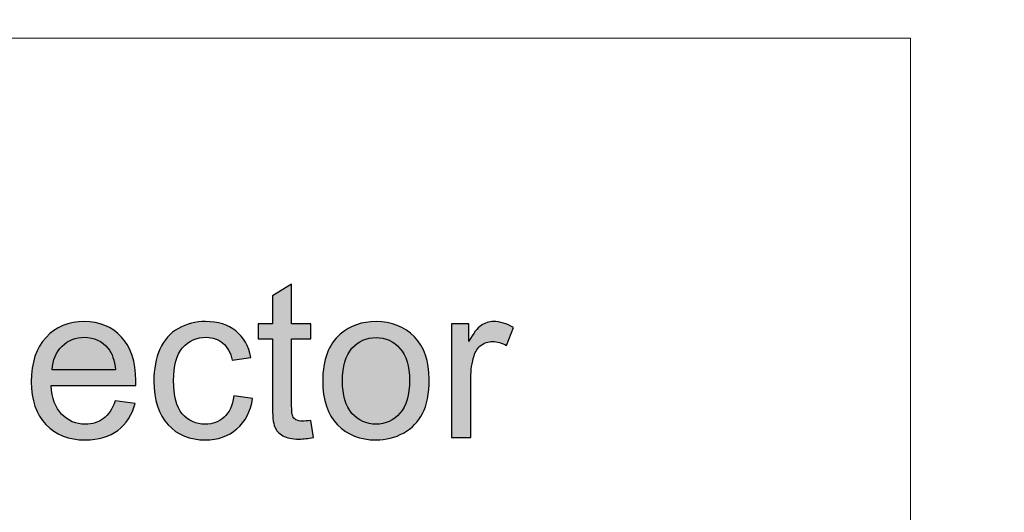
# Model space of a CAD drawing. Header units: millimetres. Extents: x -296 to 295, y -209 to 209.
# Tile 82 of 140: x -51 to -26, y 176 to 189. Entities that reach past the tile are written whole.
import ezdxf
from ezdxf.lldxf.tags import DXFTag

# ---------------------------------------------------------------- set-up
doc = ezdxf.new("R2010")
doc.units = ezdxf.units.MM
doc.header["$MEASUREMENT"] = 0
doc.layers.add('layer 1', color=7, linetype='Continuous')
tags = doc.linetypes.add('New Line5', pattern=[1, 0.5, -0.5]).pattern_tags.tags
tags[6:7] = [DXFTag(74, 4), DXFTag(75, 0), DXFTag(340, '0'), DXFTag(46, 1.0), DXFTag(50, 0.0), DXFTag(44, 0.0), DXFTag(45, 0.0)]
tags[4:5] = [DXFTag(74, 4), DXFTag(75, 0), DXFTag(340, '0'), DXFTag(46, 1.0), DXFTag(50, 0.0), DXFTag(44, 0.0), DXFTag(45, 0.0)]
tags = doc.linetypes.add('New Line9', pattern=[1, 0.5, -0.5]).pattern_tags.tags
tags[6:7] = [DXFTag(74, 4), DXFTag(75, 0), DXFTag(340, '0'), DXFTag(46, 1.0), DXFTag(50, 0.0), DXFTag(44, 0.0), DXFTag(45, 0.0)]
tags[4:5] = [DXFTag(74, 4), DXFTag(75, 0), DXFTag(340, '0'), DXFTag(46, 1.0), DXFTag(50, 0.0), DXFTag(44, 0.0), DXFTag(45, 0.0)]

msp = doc.modelspace()

# ---------------------------------------------------------------- hatches: boundary and pattern name
at = {"layer": 'layer 1'}
h = msp.add_hatch(color=18, dxfattribs=at)
edge = h.paths.add_edge_path()
edge.add_spline(control_points=[(-43.8711, 178.6156), (-43.8711, 178.6156), (-43.8044, 178.1841), (-43.8044, 178.1841), (-43.9415, 178.1554), (-44.0646, 178.1406), (-44.172, 178.1406), (-44.3489, 178.1406), (-44.4859, 178.1684), (-44.5841, 178.2249), (-44.6813, 178.2814), (-44.7498, 178.3545), (-44.7896, 178.4462), (-44.8295, 178.5378), (-44.8489, 178.7304), (-44.8489, 179.024), (-44.8489, 179.024), (-44.8489, 180.6851), (-44.8489, 180.6851), (-44.8489, 180.6851), (-45.21, 180.6851), (-45.21, 180.6851), (-45.21, 180.6851), (-45.21, 181.0629), (-45.21, 181.0629), (-45.21, 181.0629), (-44.8489, 181.0629), (-44.8489, 181.0629), (-44.8489, 181.0629), (-44.8489, 181.7758), (-44.8489, 181.7758), (-44.8489, 181.7758), (-44.36, 182.0693), (-44.36, 182.0693), (-44.36, 182.0693), (-44.36, 181.0629), (-44.36, 181.0629), (-44.36, 181.0629), (-43.8711, 181.0629), (-43.8711, 181.0629), (-43.8711, 181.0629), (-43.8711, 180.6851), (-43.8711, 180.6851), (-43.8711, 180.6851), (-44.36, 180.6851), (-44.36, 180.6851), (-44.36, 180.6851), (-44.36, 178.9962), (-44.36, 178.9962), (-44.36, 178.8564), (-44.3517, 178.7665), (-44.3341, 178.7267), (-44.3174, 178.6869), (-44.2896, 178.6554), (-44.2507, 178.6314), (-44.2119, 178.6082), (-44.1563, 178.5962), (-44.0841, 178.5962), (-44.0304, 178.5962), (-43.9591, 178.6027), (-43.8711, 178.6156)], knot_values=[0, 0, 0, 0, 0.05, 0.05, 0.05, 0.1, 0.1, 0.1, 0.15, 0.15, 0.15, 0.2, 0.2, 0.2, 0.25, 0.25, 0.25, 0.3, 0.3, 0.3, 0.35, 0.35, 0.35, 0.4, 0.4, 0.4, 0.45, 0.45, 0.45, 0.5, 0.5, 0.5, 0.55, 0.55, 0.55, 0.6, 0.6, 0.6, 0.65, 0.65, 0.65, 0.7, 0.7, 0.7, 0.75, 0.75, 0.75, 0.8, 0.8, 0.8, 0.85, 0.85, 0.85, 0.9, 0.9, 0.9, 0.95, 0.95, 0.95, 1, 1, 1, 1], degree=3, periodic=1)
h = msp.add_hatch(color=18, dxfattribs=at)
edge = h.paths.add_edge_path()
edge.add_spline(control_points=[(-48.8331, 179.1128), (-48.8331, 179.1128), (-48.3276, 179.0462), (-48.3276, 179.0462), (-48.4063, 178.7527), (-48.5535, 178.5239), (-48.7683, 178.3619), (-48.9831, 178.1999), (-49.2572, 178.1184), (-49.5915, 178.1184), (-50.0119, 178.1184), (-50.3452, 178.248), (-50.5915, 178.5073), (-50.8378, 178.7656), (-50.9609, 179.1295), (-50.9609, 179.5971), (-50.9609, 180.0804), (-50.8369, 180.4564), (-50.5878, 180.723), (-50.3387, 180.9906), (-50.0156, 181.124), (-49.6183, 181.124), (-49.2341, 181.124), (-48.9202, 180.9934), (-48.6767, 180.7314), (-48.4331, 180.4693), (-48.3109, 180.1008), (-48.3109, 179.6258), (-48.3109, 179.5971), (-48.3118, 179.5536), (-48.3137, 179.4962), (-48.3137, 179.4962), (-50.4609, 179.4962), (-50.4609, 179.4962), (-50.4424, 179.1804), (-50.3535, 178.9378), (-50.1924, 178.7702), (-50.0322, 178.6027), (-49.8313, 178.5184), (-49.5915, 178.5184), (-49.4128, 178.5184), (-49.26, 178.5656), (-49.1341, 178.6601), (-49.0072, 178.7545), (-48.9072, 178.9054), (-48.8331, 179.1128)], knot_values=[0, 0, 0, 0, 0.0666667, 0.0666667, 0.0666667, 0.1333333, 0.1333333, 0.1333333, 0.2, 0.2, 0.2, 0.2666667, 0.2666667, 0.2666667, 0.3333333, 0.3333333, 0.3333333, 0.4, 0.4, 0.4, 0.4666667, 0.4666667, 0.4666667, 0.5333333, 0.5333333, 0.5333333, 0.6, 0.6, 0.6, 0.6666667, 0.6666667, 0.6666667, 0.7333333, 0.7333333, 0.7333333, 0.8, 0.8, 0.8, 0.8666667, 0.8666667, 0.8666667, 0.9333333, 0.9333333, 0.9333333, 1, 1, 1, 1], degree=3, periodic=1)
h = msp.add_hatch(color=18, dxfattribs=at)
edge = h.paths.add_edge_path()
edge.add_spline(control_points=[(-45.8267, 179.2351), (-45.8267, 179.2351), (-45.3489, 179.1684), (-45.3489, 179.1684), (-45.4017, 178.8397), (-45.535, 178.5832), (-45.7508, 178.3971), (-45.9665, 178.211), (-46.2322, 178.1184), (-46.5461, 178.1184), (-46.9397, 178.1184), (-47.2563, 178.2471), (-47.4952, 178.5045), (-47.735, 178.7619), (-47.8545, 179.1304), (-47.8545, 179.6101), (-47.8545, 179.9212), (-47.8026, 180.1925), (-47.6998, 180.4258), (-47.5971, 180.6582), (-47.4406, 180.8332), (-47.2295, 180.949), (-47.0193, 181.0656), (-46.7906, 181.124), (-46.5424, 181.124), (-46.2304, 181.124), (-45.9739, 181.0453), (-45.7758, 180.8869), (-45.5767, 180.7286), (-45.4489, 180.5036), (-45.3933, 180.2128), (-45.3933, 180.2128), (-45.8656, 180.1406), (-45.8656, 180.1406), (-45.9109, 180.3341), (-45.9906, 180.4795), (-46.1063, 180.5777), (-46.2211, 180.6749), (-46.36, 180.724), (-46.523, 180.724), (-46.7693, 180.724), (-46.9693, 180.636), (-47.1239, 180.4601), (-47.2776, 180.2832), (-47.3545, 180.0054), (-47.3545, 179.624), (-47.3545, 179.2369), (-47.2804, 178.9564), (-47.1322, 178.7814), (-46.9832, 178.6064), (-46.7897, 178.5184), (-46.5517, 178.5184), (-46.3591, 178.5184), (-46.1989, 178.5767), (-46.0711, 178.6943), (-45.9424, 178.811), (-45.8609, 178.9915), (-45.8267, 179.2351)], knot_values=[0, 0, 0, 0, 0.0526316, 0.0526316, 0.0526316, 0.1052632, 0.1052632, 0.1052632, 0.1578947, 0.1578947, 0.1578947, 0.2105263, 0.2105263, 0.2105263, 0.2631579, 0.2631579, 0.2631579, 0.3157895, 0.3157895, 0.3157895, 0.3684211, 0.3684211, 0.3684211, 0.4210526, 0.4210526, 0.4210526, 0.4736842, 0.4736842, 0.4736842, 0.5263158, 0.5263158, 0.5263158, 0.5789474, 0.5789474, 0.5789474, 0.6315789, 0.6315789, 0.6315789, 0.6842105, 0.6842105, 0.6842105, 0.7368421, 0.7368421, 0.7368421, 0.7894737, 0.7894737, 0.7894737, 0.8421053, 0.8421053, 0.8421053, 0.8947368, 0.8947368, 0.8947368, 0.9473684, 0.9473684, 0.9473684, 1, 1, 1, 1], degree=3, periodic=1)
h = msp.add_hatch(color=18, dxfattribs=at)
edge = h.paths.add_edge_path()
edge.add_spline(control_points=[(-43.5721, 179.6212), (-43.5721, 180.1536), (-43.4239, 180.548), (-43.1267, 180.8045), (-42.8795, 181.0175), (-42.5767, 181.124), (-42.2202, 181.124), (-41.8248, 181.124), (-41.5008, 180.9943), (-41.2489, 180.7351), (-40.998, 180.4767), (-40.872, 180.1184), (-40.872, 179.6619), (-40.872, 179.2915), (-40.9276, 179.0008), (-41.0387, 178.7888), (-41.1498, 178.5767), (-41.3119, 178.4119), (-41.5248, 178.2943), (-41.7369, 178.1767), (-41.9693, 178.1184), (-42.2202, 178.1184), (-42.6239, 178.1184), (-42.9498, 178.2471), (-43.1989, 178.5054), (-43.448, 178.7638), (-43.5721, 179.136), (-43.5721, 179.6212)], knot_values=[0, 0, 0, 0, 0.1111111, 0.1111111, 0.1111111, 0.2222222, 0.2222222, 0.2222222, 0.3333333, 0.3333333, 0.3333333, 0.4444444, 0.4444444, 0.4444444, 0.5555556, 0.5555556, 0.5555556, 0.6666667, 0.6666667, 0.6666667, 0.7777778, 0.7777778, 0.7777778, 0.8888889, 0.8888889, 0.8888889, 1, 1, 1, 1], degree=3, periodic=1)
h = msp.add_hatch(color=18, dxfattribs=at)
edge = h.paths.add_edge_path()
edge.add_spline(control_points=[(-40.3045, 178.1795), (-40.3045, 178.1795), (-40.3045, 181.0629), (-40.3045, 181.0629), (-40.3045, 181.0629), (-39.8656, 181.0629), (-39.8656, 181.0629), (-39.8656, 181.0629), (-39.8656, 180.6212), (-39.8656, 180.6212), (-39.7536, 180.8258), (-39.6499, 180.961), (-39.5545, 181.0258), (-39.4591, 181.0916), (-39.3545, 181.124), (-39.2406, 181.124), (-39.0758, 181.124), (-38.9082, 181.0721), (-38.7378, 180.9693), (-38.7378, 180.9693), (-38.9119, 180.5184), (-38.9119, 180.5184), (-39.0304, 180.5851), (-39.1489, 180.6184), (-39.2674, 180.6184), (-39.3739, 180.6184), (-39.4693, 180.586), (-39.5536, 180.5221), (-39.6378, 180.4582), (-39.698, 180.3693), (-39.7341, 180.2554), (-39.7887, 180.0823), (-39.8156, 179.8925), (-39.8156, 179.686), (-39.8156, 179.686), (-39.8156, 178.1795), (-39.8156, 178.1795), (-39.8156, 178.1795), (-40.3045, 178.1795), (-40.3045, 178.1795)], knot_values=[0, 0, 0, 0, 0.0769231, 0.0769231, 0.0769231, 0.1538462, 0.1538462, 0.1538462, 0.2307692, 0.2307692, 0.2307692, 0.3076923, 0.3076923, 0.3076923, 0.3846154, 0.3846154, 0.3846154, 0.4615385, 0.4615385, 0.4615385, 0.5384615, 0.5384615, 0.5384615, 0.6153846, 0.6153846, 0.6153846, 0.6923077, 0.6923077, 0.6923077, 0.7692308, 0.7692308, 0.7692308, 0.8461538, 0.8461538, 0.8461538, 0.9230769, 0.9230769, 0.9230769, 1, 1, 1, 1], degree=3, periodic=1)
h = msp.add_hatch(color=18, dxfattribs=at)
edge = h.paths.add_edge_path()
edge.add_spline(control_points=[(-50.4332, 179.8962), (-50.4332, 179.8962), (-48.8276, 179.8962), (-48.8276, 179.8962), (-48.8489, 180.1388), (-48.9109, 180.3203), (-49.0119, 180.4416), (-49.1665, 180.6295), (-49.3683, 180.724), (-49.6156, 180.724), (-49.8396, 180.724), (-50.0276, 180.649), (-50.1804, 180.499), (-50.3322, 180.349), (-50.4165, 180.148), (-50.4332, 179.8962)], knot_values=[0, 0, 0, 0, 0.2, 0.2, 0.2, 0.4, 0.4, 0.4, 0.6, 0.6, 0.6, 0.8, 0.8, 0.8, 1, 1, 1, 1], degree=3, periodic=1)
h = msp.add_hatch(color=18, dxfattribs=at)
edge = h.paths.add_edge_path()
edge.add_spline(control_points=[(-43.0721, 179.6203), (-43.0721, 179.2517), (-42.9915, 178.9758), (-42.8304, 178.7934), (-42.6684, 178.6101), (-42.4656, 178.5184), (-42.2202, 178.5184), (-41.9776, 178.5184), (-41.7758, 178.6101), (-41.6137, 178.7943), (-41.4526, 178.9786), (-41.372, 179.2591), (-41.372, 179.636), (-41.372, 179.9916), (-41.4535, 180.261), (-41.6156, 180.4434), (-41.7776, 180.6267), (-41.9795, 180.7184), (-42.2202, 180.7184), (-42.4656, 180.7184), (-42.6684, 180.6277), (-42.8304, 180.4453), (-42.9915, 180.2628), (-43.0721, 179.9878), (-43.0721, 179.6203)], knot_values=[0, 0, 0, 0, 0.125, 0.125, 0.125, 0.25, 0.25, 0.25, 0.375, 0.375, 0.375, 0.5, 0.5, 0.5, 0.625, 0.625, 0.625, 0.75, 0.75, 0.75, 0.875, 0.875, 0.875, 1, 1, 1, 1], degree=3, periodic=1)

# ---------------------------------------------------------------- linework, layer by layer
at = {"layer": 'layer 1', "color": 1, "lineweight": 0}
msp.add_open_spline([(295.3283, 209.2747), (295.3283, 209.2747), (295.3283, -208.9236), (295.3283, -208.9236), (295.3283, -208.9236), (-296.1944, -208.9236), (-296.1944, -208.9236), (-296.1944, -208.9236), (-296.1944, 209.2747), (-296.1944, 209.2747), (-296.1944, 209.2747), (295.3283, 209.2747), (295.3283, 209.2747)], degree=3, knots=[0, 0, 0, 0, 0.25, 0.25, 0.25, 0.5, 0.5, 0.5, 0.75, 0.75, 0.75, 1, 1, 1, 1], dxfattribs=at)
at = {"layer": 'layer 1', "color": 5, "lineweight": 0}
msp.add_open_spline([(-281.2487, 194.7284), (-281.2487, 194.7284), (-281.2487, -197.0649), (-281.2487, -197.0649), (-281.2487, -197.0649), (283.3586, -197.0649), (283.3586, -197.0649)], degree=3, knots=[0, 0, 0, 0, 0.5, 0.5, 0.5, 1, 1, 1, 1], dxfattribs=at)
at = {"layer": 'layer 1', "lineweight": 0}
msp.add_open_spline([(-28.672, 188.3214), (-28.672, 188.3214), (-81.1086, 188.3214), (-81.1086, 188.3214)], degree=3, dxfattribs=at)
at = {"layer": 'layer 1', "linetype": 'New Line9', "lineweight": 9}
msp.add_open_spline([(-73.672, 188.3214), (-73.672, 188.3214), (-28.672, 188.3214), (-28.672, 188.3214)], degree=3, dxfattribs=at)
at = {"layer": 'layer 1', "linetype": 'New Line5', "lineweight": 9}
msp.add_open_spline([(-28.672, 188.3214), (-28.672, 188.3214), (-28.672, 163.3214), (-28.672, 163.3214)], degree=3, dxfattribs=at)
at = {"layer": 'layer 1'}
for points, knots in [([(-43.8711, 178.6156), (-43.8711, 178.6156), (-43.8044, 178.1841), (-43.8044, 178.1841), (-43.9415, 178.1554), (-44.0646, 178.1406), (-44.172, 178.1406), (-44.3489, 178.1406), (-44.4859, 178.1684), (-44.5841, 178.2249), (-44.6813, 178.2814), (-44.7498, 178.3545), (-44.7896, 178.4462), (-44.8295, 178.5378), (-44.8489, 178.7304), (-44.8489, 179.024), (-44.8489, 179.024), (-44.8489, 180.6851), (-44.8489, 180.6851), (-44.8489, 180.6851), (-45.21, 180.6851), (-45.21, 180.6851), (-45.21, 180.6851), (-45.21, 181.0629), (-45.21, 181.0629), (-45.21, 181.0629), (-44.8489, 181.0629), (-44.8489, 181.0629), (-44.8489, 181.0629), (-44.8489, 181.7758), (-44.8489, 181.7758), (-44.8489, 181.7758), (-44.36, 182.0693), (-44.36, 182.0693), (-44.36, 182.0693), (-44.36, 181.0629), (-44.36, 181.0629), (-44.36, 181.0629), (-43.8711, 181.0629), (-43.8711, 181.0629), (-43.8711, 181.0629), (-43.8711, 180.6851), (-43.8711, 180.6851), (-43.8711, 180.6851), (-44.36, 180.6851), (-44.36, 180.6851), (-44.36, 180.6851), (-44.36, 178.9962), (-44.36, 178.9962), (-44.36, 178.8564), (-44.3517, 178.7665), (-44.3341, 178.7267), (-44.3174, 178.6869), (-44.2896, 178.6554), (-44.2507, 178.6314), (-44.2119, 178.6082), (-44.1563, 178.5962), (-44.0841, 178.5962), (-44.0304, 178.5962), (-43.9591, 178.6027), (-43.8711, 178.6156)], [0, 0, 0, 0, 0.05, 0.05, 0.05, 0.1, 0.1, 0.1, 0.15, 0.15, 0.15, 0.2, 0.2, 0.2, 0.25, 0.25, 0.25, 0.3, 0.3, 0.3, 0.35, 0.35, 0.35, 0.4, 0.4, 0.4, 0.45, 0.45, 0.45, 0.5, 0.5, 0.5, 0.55, 0.55, 0.55, 0.6, 0.6, 0.6, 0.65, 0.65, 0.65, 0.7, 0.7, 0.7, 0.75, 0.75, 0.75, 0.8, 0.8, 0.8, 0.85, 0.85, 0.85, 0.9, 0.9, 0.9, 0.95, 0.95, 0.95, 1, 1, 1, 1]), ([(-48.8331, 179.1128), (-48.8331, 179.1128), (-48.3276, 179.0462), (-48.3276, 179.0462), (-48.4063, 178.7527), (-48.5535, 178.5239), (-48.7683, 178.3619), (-48.9831, 178.1999), (-49.2572, 178.1184), (-49.5915, 178.1184), (-50.0119, 178.1184), (-50.3452, 178.248), (-50.5915, 178.5073), (-50.8378, 178.7656), (-50.9609, 179.1295), (-50.9609, 179.5971), (-50.9609, 180.0804), (-50.8369, 180.4564), (-50.5878, 180.723), (-50.3387, 180.9906), (-50.0156, 181.124), (-49.6183, 181.124), (-49.2341, 181.124), (-48.9202, 180.9934), (-48.6767, 180.7314), (-48.4331, 180.4693), (-48.3109, 180.1008), (-48.3109, 179.6258), (-48.3109, 179.5971), (-48.3118, 179.5536), (-48.3137, 179.4962), (-48.3137, 179.4962), (-50.4609, 179.4962), (-50.4609, 179.4962), (-50.4424, 179.1804), (-50.3535, 178.9378), (-50.1924, 178.7702), (-50.0322, 178.6027), (-49.8313, 178.5184), (-49.5915, 178.5184), (-49.4128, 178.5184), (-49.26, 178.5656), (-49.1341, 178.6601), (-49.0072, 178.7545), (-48.9072, 178.9054), (-48.8331, 179.1128)], [0, 0, 0, 0, 0.0666667, 0.0666667, 0.0666667, 0.1333333, 0.1333333, 0.1333333, 0.2, 0.2, 0.2, 0.2666667, 0.2666667, 0.2666667, 0.3333333, 0.3333333, 0.3333333, 0.4, 0.4, 0.4, 0.4666667, 0.4666667, 0.4666667, 0.5333333, 0.5333333, 0.5333333, 0.6, 0.6, 0.6, 0.6666667, 0.6666667, 0.6666667, 0.7333333, 0.7333333, 0.7333333, 0.8, 0.8, 0.8, 0.8666667, 0.8666667, 0.8666667, 0.9333333, 0.9333333, 0.9333333, 1, 1, 1, 1]), ([(-45.8267, 179.2351), (-45.8267, 179.2351), (-45.3489, 179.1684), (-45.3489, 179.1684), (-45.4017, 178.8397), (-45.535, 178.5832), (-45.7508, 178.3971), (-45.9665, 178.211), (-46.2322, 178.1184), (-46.5461, 178.1184), (-46.9397, 178.1184), (-47.2563, 178.2471), (-47.4952, 178.5045), (-47.735, 178.7619), (-47.8545, 179.1304), (-47.8545, 179.6101), (-47.8545, 179.9212), (-47.8026, 180.1925), (-47.6998, 180.4258), (-47.5971, 180.6582), (-47.4406, 180.8332), (-47.2295, 180.949), (-47.0193, 181.0656), (-46.7906, 181.124), (-46.5424, 181.124), (-46.2304, 181.124), (-45.9739, 181.0453), (-45.7758, 180.8869), (-45.5767, 180.7286), (-45.4489, 180.5036), (-45.3933, 180.2128), (-45.3933, 180.2128), (-45.8656, 180.1406), (-45.8656, 180.1406), (-45.9109, 180.3341), (-45.9906, 180.4795), (-46.1063, 180.5777), (-46.2211, 180.6749), (-46.36, 180.724), (-46.523, 180.724), (-46.7693, 180.724), (-46.9693, 180.636), (-47.1239, 180.4601), (-47.2776, 180.2832), (-47.3545, 180.0054), (-47.3545, 179.624), (-47.3545, 179.2369), (-47.2804, 178.9564), (-47.1322, 178.7814), (-46.9832, 178.6064), (-46.7897, 178.5184), (-46.5517, 178.5184), (-46.3591, 178.5184), (-46.1989, 178.5767), (-46.0711, 178.6943), (-45.9424, 178.811), (-45.8609, 178.9915), (-45.8267, 179.2351)], [0, 0, 0, 0, 0.0526316, 0.0526316, 0.0526316, 0.1052632, 0.1052632, 0.1052632, 0.1578947, 0.1578947, 0.1578947, 0.2105263, 0.2105263, 0.2105263, 0.2631579, 0.2631579, 0.2631579, 0.3157895, 0.3157895, 0.3157895, 0.3684211, 0.3684211, 0.3684211, 0.4210526, 0.4210526, 0.4210526, 0.4736842, 0.4736842, 0.4736842, 0.5263158, 0.5263158, 0.5263158, 0.5789474, 0.5789474, 0.5789474, 0.6315789, 0.6315789, 0.6315789, 0.6842105, 0.6842105, 0.6842105, 0.7368421, 0.7368421, 0.7368421, 0.7894737, 0.7894737, 0.7894737, 0.8421053, 0.8421053, 0.8421053, 0.8947368, 0.8947368, 0.8947368, 0.9473684, 0.9473684, 0.9473684, 1, 1, 1, 1]), ([(-43.5721, 179.6212), (-43.5721, 180.1536), (-43.4239, 180.548), (-43.1267, 180.8045), (-42.8795, 181.0175), (-42.5767, 181.124), (-42.2202, 181.124), (-41.8248, 181.124), (-41.5008, 180.9943), (-41.2489, 180.7351), (-40.998, 180.4767), (-40.872, 180.1184), (-40.872, 179.6619), (-40.872, 179.2915), (-40.9276, 179.0008), (-41.0387, 178.7888), (-41.1498, 178.5767), (-41.3119, 178.4119), (-41.5248, 178.2943), (-41.7369, 178.1767), (-41.9693, 178.1184), (-42.2202, 178.1184), (-42.6239, 178.1184), (-42.9498, 178.2471), (-43.1989, 178.5054), (-43.448, 178.7638), (-43.5721, 179.136), (-43.5721, 179.6212)], [0, 0, 0, 0, 0.1111111, 0.1111111, 0.1111111, 0.2222222, 0.2222222, 0.2222222, 0.3333333, 0.3333333, 0.3333333, 0.4444444, 0.4444444, 0.4444444, 0.5555556, 0.5555556, 0.5555556, 0.6666667, 0.6666667, 0.6666667, 0.7777778, 0.7777778, 0.7777778, 0.8888889, 0.8888889, 0.8888889, 1, 1, 1, 1]), ([(-40.3045, 178.1795), (-40.3045, 178.1795), (-40.3045, 181.0629), (-40.3045, 181.0629), (-40.3045, 181.0629), (-39.8656, 181.0629), (-39.8656, 181.0629), (-39.8656, 181.0629), (-39.8656, 180.6212), (-39.8656, 180.6212), (-39.7536, 180.8258), (-39.6499, 180.961), (-39.5545, 181.0258), (-39.4591, 181.0916), (-39.3545, 181.124), (-39.2406, 181.124), (-39.0758, 181.124), (-38.9082, 181.0721), (-38.7378, 180.9693), (-38.7378, 180.9693), (-38.9119, 180.5184), (-38.9119, 180.5184), (-39.0304, 180.5851), (-39.1489, 180.6184), (-39.2674, 180.6184), (-39.3739, 180.6184), (-39.4693, 180.586), (-39.5536, 180.5221), (-39.6378, 180.4582), (-39.698, 180.3693), (-39.7341, 180.2554), (-39.7887, 180.0823), (-39.8156, 179.8925), (-39.8156, 179.686), (-39.8156, 179.686), (-39.8156, 178.1795), (-39.8156, 178.1795), (-39.8156, 178.1795), (-40.3045, 178.1795), (-40.3045, 178.1795)], [0, 0, 0, 0, 0.0769231, 0.0769231, 0.0769231, 0.1538462, 0.1538462, 0.1538462, 0.2307692, 0.2307692, 0.2307692, 0.3076923, 0.3076923, 0.3076923, 0.3846154, 0.3846154, 0.3846154, 0.4615385, 0.4615385, 0.4615385, 0.5384615, 0.5384615, 0.5384615, 0.6153846, 0.6153846, 0.6153846, 0.6923077, 0.6923077, 0.6923077, 0.7692308, 0.7692308, 0.7692308, 0.8461538, 0.8461538, 0.8461538, 0.9230769, 0.9230769, 0.9230769, 1, 1, 1, 1]), ([(-50.4332, 179.8962), (-50.4332, 179.8962), (-48.8276, 179.8962), (-48.8276, 179.8962), (-48.8489, 180.1388), (-48.9109, 180.3203), (-49.0119, 180.4416), (-49.1665, 180.6295), (-49.3683, 180.724), (-49.6156, 180.724), (-49.8396, 180.724), (-50.0276, 180.649), (-50.1804, 180.499), (-50.3322, 180.349), (-50.4165, 180.148), (-50.4332, 179.8962)], [0, 0, 0, 0, 0.2, 0.2, 0.2, 0.4, 0.4, 0.4, 0.6, 0.6, 0.6, 0.8, 0.8, 0.8, 1, 1, 1, 1]), ([(-43.0721, 179.6203), (-43.0721, 179.2517), (-42.9915, 178.9758), (-42.8304, 178.7934), (-42.6684, 178.6101), (-42.4656, 178.5184), (-42.2202, 178.5184), (-41.9776, 178.5184), (-41.7758, 178.6101), (-41.6137, 178.7943), (-41.4526, 178.9786), (-41.372, 179.2591), (-41.372, 179.636), (-41.372, 179.9916), (-41.4535, 180.261), (-41.6156, 180.4434), (-41.7776, 180.6267), (-41.9795, 180.7184), (-42.2202, 180.7184), (-42.4656, 180.7184), (-42.6684, 180.6277), (-42.8304, 180.4453), (-42.9915, 180.2628), (-43.0721, 179.9878), (-43.0721, 179.6203)], [0, 0, 0, 0, 0.125, 0.125, 0.125, 0.25, 0.25, 0.25, 0.375, 0.375, 0.375, 0.5, 0.5, 0.5, 0.625, 0.625, 0.625, 0.75, 0.75, 0.75, 0.875, 0.875, 0.875, 1, 1, 1, 1])]:
    msp.add_open_spline(points, degree=3, knots=knots, dxfattribs=at)

doc.saveas('drawing.dxf')
